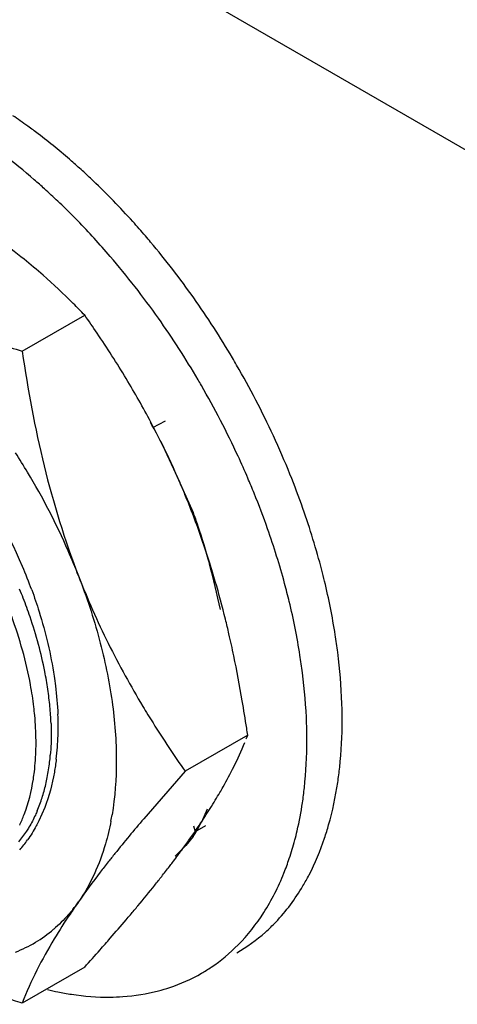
# Model space of a CAD drawing. Header units: inches. Extents: x 0 to 34, y 0 to 22.
# Tile 54 of 79: x 20.896 to 21.068, y 15.201 to 15.589. Entities that reach past the tile are written whole.
import ezdxf

# ---------------------------------------------------------------- set-up
doc = ezdxf.new("R2010")
doc.units = ezdxf.units.IN
doc.header["$LTSCALE"] = 1.87
doc.header["$MEASUREMENT"] = 0
doc.layers.get('0').update_dxf_attribs({"linetype": 'CONTINUOUS'})

msp = doc.modelspace()

# ---------------------------------------------------------------- linework, layer by layer
at = {"color": 9, "linetype": 'CONTINUOUS'}
msp.add_line((22.9977868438, 14.4256271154), (18.7201465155, 16.8954830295), dxfattribs=at)
at = {"color": 7, "linetype": 'CONTINUOUS'}
for p, q in [((20.896662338, 15.4584428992), (20.9213127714, 15.4726757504)), ((20.9856038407, 15.3069768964), (20.9609534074, 15.2927440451)), ((20.9609534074, 15.2927440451), (20.9445812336, 15.2740500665)), ((20.9055285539, 15.2784131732), (20.9032391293, 15.2731660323)), ((20.9213127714, 15.2155197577), (20.896662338, 15.2012869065))]:
    msp.add_line(p, q, dxfattribs=at)
at = {"color": 6, "linetype": 'CONTINUOUS'}
for p, q in [((20.9530066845, 15.430818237), (20.9481036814, 15.4281792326)), ((20.9495179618, 15.4262791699), (20.9529290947, 15.419463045)), ((20.9529290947, 15.419463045), (20.9571278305, 15.4103658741)), ((20.9571278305, 15.4103658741), (20.9640277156, 15.3948690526)), ((20.9696529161, 15.2777683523), (20.9673428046, 15.2727309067)), ((20.9641709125, 15.2712633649), (20.9648720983, 15.2688867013)), ((20.9689447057, 15.271192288), (20.964578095, 15.2687202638)), ((20.9641229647, 15.2670950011), (20.9611840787, 15.2635461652)), ((20.9611840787, 15.2635461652), (20.9569841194, 15.2592963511))]:
    msp.add_line(p, q, dxfattribs=at)
for centre, radius, start, end in [((20.7690104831, 15.3680839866), 0.2212626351, 54.0799730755, 55.9340771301), ((20.7637809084, 15.3608631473), 0.2301782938, 52.7822360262, 54.0802328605), ((20.7357841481, 15.3272188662), 0.2739689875, 46.4097391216, 47.6384848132), ((20.7219285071, 15.3192437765), 0.2738802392, 46.41048784, 47.9168915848), ((20.7141112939, 15.3110833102), 0.2851807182, 44.6972745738, 46.4033640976), ((20.7094013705, 15.3064047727), 0.2918193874, 44.2187395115, 44.6998039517), ((20.6988540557, 15.2963745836), 0.3063735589, 40.6324939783, 44.1874651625), ((20.7053933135, 15.2980143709), 0.3161402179, 40.0708645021, 40.6413353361), ((20.6933188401, 15.2881592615), 0.3317243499, 35.2286236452, 40.0309409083), ((20.6802475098, 15.2807429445), 0.3306736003, 35.2255544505, 40.5885204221), ((20.6818706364, 15.2801255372), 0.345710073, 30.5528306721, 35.2217648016), ((20.6678827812, 15.272043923), 0.3457917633, 30.4319059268, 35.2212777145), ((20.6805539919, 15.279328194), 0.3472492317, 30.0120984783, 30.5556929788), ((20.6828469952, 15.2805624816), 0.344646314, 24.7938432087, 30.0250866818), ((20.6666620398, 15.2713072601), 0.3472174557, 30.0120844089, 30.4346866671), ((20.6689275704, 15.2725255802), 0.344646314, 24.7938432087, 30.0250866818), ((20.7679746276, 15.32568966), 0.2075481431, 28.9899549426, 30.285678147), ((20.6930165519, 15.2852491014), 0.3334488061, 21.9584380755, 24.7955667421), ((20.676424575, 15.2760306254), 0.3363705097, 23.1709072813, 24.787360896), ((20.6809192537, 15.277958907), 0.3314796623, 22.0517829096, 23.1701825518), ((20.7047393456, 15.2899165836), 0.3208311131, 19.3888072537, 21.9682011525), ((20.6906131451, 15.2818047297), 0.3210510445, 19.3891743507, 22.0651740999), ((20.7260361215, 15.2971200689), 0.2983508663, 14.5602505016, 19.4416339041), ((20.6629138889, 15.2906107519), 0.3188256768, 11.9335013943, 15.2811671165), ((20.7423666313, 15.3014657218), 0.28145236, 13.6160169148, 14.5397649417), ((20.8722210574, 15.3002779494), 0.1364399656, 346.8732967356, 351.5990585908), ((20.9088719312, 15.3020735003), 0.065420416, 331.6643125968, 333.3510077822), ((20.9226973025, 15.2942276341), 0.049520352, 326.7763391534, 328.9394272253), ((20.9165325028, 15.2979201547), 0.0567063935, 328.9572058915, 331.6842299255), ((20.8820325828, 15.2980333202), 0.1263750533, 345.1557521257, 346.8541319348), ((20.8913374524, 15.2954857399), 0.116728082, 341.4367594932, 345.1943920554), ((20.900267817, 15.2924572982), 0.1072982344, 338.169287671, 341.4516514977), ((20.9474802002, 15.279625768), 0.0675751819, 300.0171343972, 311.8462213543), ((20.9337099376, 15.3187121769), 0.1152873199, 256.4157394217, 258.5253023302)]:
    msp.add_arc(centre, radius, start, end, dxfattribs=at)
at = {"color": 7, "linetype": 'CONTINUOUS'}
for centre, radius, start, end in [((20.7514647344, 15.3136408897), 0.2325744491, 51.1362469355, 54.3603803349), ((20.7480808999, 15.3094732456), 0.2379428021, 48.777460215, 51.1314994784), ((20.7375601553, 15.297748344), 0.2536948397, 45.0408169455, 48.7352950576), ((20.7236909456, 15.2837902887), 0.2733717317, 43.7051432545, 45.0510461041), ((20.5385661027, 15.2035619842), 0.4678859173, 34.0630708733, 35.1115117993), ((21.061800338, 15.978681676), 0.5458195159, 250.277388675, 252.3891397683), ((20.5893490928, 15.2374301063), 0.4068466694, 31.1094883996, 34.1175342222), ((20.6317007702, 15.2628248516), 0.3574651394, 27.9697046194, 31.1318553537), ((20.6466969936, 15.270880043), 0.3404426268, 27.5671788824, 27.9560704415), ((20.6500677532, 15.2726399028), 0.336640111, 27.1814947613, 27.5671597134), ((20.6550302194, 15.2751806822), 0.331065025, 26.3615029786, 27.1826580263), ((20.6603843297, 15.2778119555), 0.3250993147, 23.3295325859, 26.3649846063), ((20.6664982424, 15.2714223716), 0.2708584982, 30.9494933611, 32.8661476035), ((20.6981939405, 15.2895564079), 0.2156169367, 22.9271535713, 35.2721160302), ((20.6641546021, 15.2699898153), 0.2736051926, 23.6364631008, 30.954372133), ((20.6631520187, 15.279015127), 0.3220814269, 22.4380615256, 23.3279767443), ((20.6644926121, 15.2795704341), 0.3206303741, 21.943140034, 22.43777871), ((20.665774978, 15.2800859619), 0.3192482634, 20.8037880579, 21.9433234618), ((20.6498128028, 15.2742218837), 0.3362525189, 17.4197182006, 20.7717457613), ((20.6791446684, 15.2767657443), 0.2571560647, 21.2217868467, 23.5924630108), ((20.7106072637, 15.2949468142), 0.2020844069, 20.0736888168, 22.8906274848), ((20.6357464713, 15.2697601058), 0.3510094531, 16.1922194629, 17.4272469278), ((21.219839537, 15.4866728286), 0.3228542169, 201.213316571, 206.3768341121), ((20.6121771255, 15.2630490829), 0.375515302, 13.8193837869, 16.1727263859), ((20.7187378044, 15.2920167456), 0.1912385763, 19.9724093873, 22.3151373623), ((20.724199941, 15.2940287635), 0.1854177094, 18.7708416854, 19.964585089), ((20.7316066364, 15.2965138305), 0.1776053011, 15.1128400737, 18.7806685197), ((20.5822423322, 15.255549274), 0.4063750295, 12.9956972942, 13.8380556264), ((20.5594900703, 15.2503251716), 0.4297193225, 11.8157362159, 12.9922062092), ((20.7474549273, 15.3008585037), 0.1611724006, 11.1832252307, 15.0906468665), ((21.2324700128, 15.4928701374), 0.3369230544, 206.3667560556, 208.8246856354), ((20.5092432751, 15.240007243), 0.4810142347, 9.6455162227, 11.7931669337), ((20.763639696, 15.3041803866), 0.1446507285, 8.3285078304, 11.1357659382), ((21.2551415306, 15.5052401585), 0.3627495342, 208.8099518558, 211.0062128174), ((20.7735355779, 15.3056951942), 0.1346398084, 6.8261734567, 8.3006649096), ((20.7789831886, 15.3063463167), 0.1291534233, 5.314047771, 6.8266094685), ((20.439457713, 15.2279656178), 0.5518308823, 8.5216230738, 9.6640690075), ((20.7721572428, 15.3027577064), 0.130006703, 5.3116817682, 6.8140774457), ((20.7845900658, 15.3068668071), 0.1235224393, 3.7585243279, 5.3145236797), ((20.7903170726, 15.3072419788), 0.1177831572, 2.1548786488, 3.7590348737), ((20.789725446, 15.3102018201), 0.121115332, 0.0419823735, 2.3959574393), ((20.7967401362, 15.3102309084), 0.114100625, 358.2910505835, 0.0299566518), ((20.8539825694, 15.3580524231), 0.141183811, 338.146306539, 338.7912976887), ((20.3996728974, 15.2219026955), 0.5920749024, 8.2613254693, 8.5313551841), ((20.8023476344, 15.3100641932), 0.108490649, 355.8977567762, 358.2907401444), ((20.8432702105, 15.3626312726), 0.1528330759, 333.5490891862, 337.4734305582), ((20.809702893, 15.3095565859), 0.1011179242, 353.1430384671, 355.8865021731), ((20.8262150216, 15.3057601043), 0.0818012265, 349.1309959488, 353.4213183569), ((20.8189366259, 15.3066248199), 0.0891307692, 353.4051486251, 355.1412828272), ((20.8223464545, 15.373153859), 0.1762535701, 330.5770721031, 333.5162708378), ((20.8355349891, 15.3040369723), 0.0723235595, 344.6563031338, 349.0793501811), ((20.8432798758, 15.3019604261), 0.0643052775, 339.8439603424, 344.6145741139), ((20.7992479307, 15.3862996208), 0.2028317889, 328.8485336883, 329.8408005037), ((20.8087329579, 15.3807697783), 0.191852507, 329.8455680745, 330.5932182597), ((20.8491438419, 15.2998701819), 0.0580802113, 337.0306969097, 339.7863874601), ((20.7758369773, 15.4006382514), 0.2302844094, 326.8901564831, 328.8086004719), ((20.8245477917, 15.2936784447), 0.1090506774, 349.1450642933, 350.4560122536), ((21.4175377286, 14.8716626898), 0.6209697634, 139.60914515, 141.2539454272), ((20.7516556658, 15.4163855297), 0.2591411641, 325.9877943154, 326.8942754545), ((20.7310974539, 15.4303215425), 0.2839776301, 324.8896492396, 325.9772661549), ((20.8593186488, 15.2939179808), 0.0485155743, 318.5257509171, 324.4193252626), ((20.7027229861, 15.4503416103), 0.3187038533, 323.9666857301, 324.8792812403), ((21.3082684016, 14.9601834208), 0.4803455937, 141.3316436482, 141.8363370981), ((20.6645729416, 15.4782572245), 0.3659769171, 323.2188353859, 323.488890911), ((20.6796299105, 15.4671250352), 0.3472515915, 323.4870475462, 323.9687139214), ((20.6335020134, 15.5016784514), 0.4048867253, 322.501026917, 322.7777138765), ((20.6494688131, 15.4895608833), 0.3848424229, 322.7763286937, 323.2173962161), ((20.6084941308, 15.5209333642), 0.436448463, 321.8398714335, 322.4941111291), ((20.5732688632, 15.5486576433), 0.4812753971, 321.3146170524, 321.8357155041), ((20.5023783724, 15.605784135), 0.5723184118, 320.2329453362, 321.2863135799), ((21.1502427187, 15.0785883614), 0.2828485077, 144.8888278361, 146.0869231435), ((20.8690820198, 15.2762524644), 0.0608409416, 321.3596614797, 324.9048983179), ((20.4374859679, 15.659690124), 0.6566799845, 319.8386211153, 320.2394600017), ((20.3241575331, 15.756061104), 0.8054443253, 318.9296649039, 319.6164069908), ((20.4011239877, 15.6903414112), 0.7042372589, 319.6321542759, 319.8407959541), ((20.8746512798, 15.2706765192), 0.0529230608, 291.4483920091, 310.4702306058), ((20.2288696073, 15.8391036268), 0.9318399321, 318.5545433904, 318.9294605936), ((20.118589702, 15.9367027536), 1.0791057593, 318.0628207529, 318.5458389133)]:
    msp.add_arc(centre, radius, start, end, dxfattribs=at)
at = {"color": 6, "linetype": 'CONTINUOUS'}
for points, knots in [([(20.9203861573, 15.5296567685), (20.9189675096, 15.5309502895), (20.913335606, 15.5359764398), (20.9074858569, 15.5407597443), (20.9030033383, 15.544163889)], [0, 0, 0, 0, 0.2543351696, 1, 1, 1, 1]), ([(20.905485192, 15.5225104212), (20.9041447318, 15.5237206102), (20.8988217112, 15.5284295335), (20.8933054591, 15.5329210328), (20.8890839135, 15.5361269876)], [0, 0, 0, 0, 0.2541119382, 1, 1, 1, 1]), ([(20.9452810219, 15.5039233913), (20.9436310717, 15.5058455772), (20.9370383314, 15.5133407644), (20.9300800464, 15.5205160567), (20.9246847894, 15.52565161)], [0, 0, 0, 0, 0.2537805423, 1, 1, 1, 1]), ([(20.9640277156, 15.3948690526), (20.9646570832, 15.3931909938), (20.9670437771, 15.3865262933), (20.9690750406, 15.379738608), (20.970467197, 15.3746391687)], [0, 0, 0, 0, 0.2531981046, 1, 1, 1, 1]), ([(21.0019894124, 15.3596865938), (21.0014111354, 15.3620743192), (20.9989326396, 15.3717458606), (20.9959539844, 15.3812880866), (20.9934559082, 15.3883881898)], [0, 0, 0, 0, 0.2460814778, 1, 1, 1, 1]), ([(21.0211148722, 15.3396940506), (21.0208215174, 15.3420006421), (21.0194818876, 15.3514122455), (21.0175990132, 15.3607447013), (21.0159088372, 15.3677234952)], [0, 0, 0, 0, 0.2446076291, 1, 1, 1, 1]), ([(21.0071954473, 15.3316571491), (21.0069020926, 15.3339637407), (21.0055624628, 15.3433753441), (21.0036795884, 15.3527077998), (21.0019894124, 15.3596865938)], [0, 0, 0, 0, 0.2446076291, 1, 1, 1, 1]), ([(21.022865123, 15.3130275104), (21.0228650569, 15.3151952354), (21.022711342, 15.3241062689), (21.0219656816, 15.3330043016), (21.0211148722, 15.3396940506)], [0, 0, 0, 0, 0.2432541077, 1, 1, 1, 1]), ([(21.0089456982, 15.304990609), (21.0089456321, 15.307158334), (21.0087919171, 15.3160693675), (21.0080462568, 15.3249674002), (21.0071954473, 15.3316571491)], [0, 0, 0, 0, 0.2432541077, 1, 1, 1, 1]), ([(21.0211164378, 15.2883810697), (21.0214105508, 15.2903549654), (21.0224587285, 15.2985298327), (21.0228653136, 15.3067827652), (21.022865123, 15.3130275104)], [0, 0, 0, 0, 0.2421823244, 1, 1, 1, 1]), ([(21.007197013, 15.2803441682), (21.007491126, 15.282318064), (21.0085393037, 15.2904929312), (21.0089458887, 15.2987458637), (21.0089456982, 15.304990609)], [0, 0, 0, 0, 0.2421823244, 1, 1, 1, 1]), ([(21.0159119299, 15.2663621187), (21.0164931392, 15.2680912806), (21.0187229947, 15.2753037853), (21.0202729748, 15.2827202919), (21.0211164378, 15.2883810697)], [0, 0, 0, 0, 0.2416995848, 1, 1, 1, 1]), ([(21.0073798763, 15.2475132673), (21.0082325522, 15.2489524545), (21.0115798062, 15.2549934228), (21.014245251, 15.2614035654), (21.0159119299, 15.2663621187)], [0, 0, 0, 0, 0.2422974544, 1, 1, 1, 1]), ([(20.9818111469, 15.2242621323), (20.9856403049, 15.2281338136), (20.9926463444, 15.2370550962), (20.9977136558, 15.2471733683), (20.9998713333, 15.2525567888)], [0, 0, 0, 0, 0.4842454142, 1, 1, 1, 1]), ([(20.9925618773, 15.2292864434), (20.9939890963, 15.2305613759), (20.999626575, 15.2360287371), (21.004355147, 15.2424079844), (21.0073798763, 15.2475132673)], [0, 0, 0, 0, 0.2438574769, 1, 1, 1, 1]), ([(20.9673658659, 15.2130771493), (20.9686780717, 15.2138347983), (20.9738564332, 15.2170633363), (20.9785870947, 15.2210022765), (20.9818111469, 15.2242621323)], [0, 0, 0, 0, 0.2483934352, 1, 1, 1, 1]), ([(20.950378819, 15.2061383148), (20.9518782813, 15.2065295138), (20.9577551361, 15.208266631), (20.9634019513, 15.210788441), (20.9673658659, 15.2130771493)], [0, 0, 0, 0, 0.2529278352, 1, 1, 1, 1]), ([(20.9313704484, 15.2036754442), (20.9330115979, 15.2036923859), (20.9394052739, 15.2039388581), (20.9457761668, 15.2049375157), (20.950378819, 15.2061383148)], [0, 0, 0, 0, 0.2565254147, 1, 1, 1, 1]), ([(20.9107752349, 15.2057291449), (20.9125238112, 15.2053745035), (20.9193229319, 15.2041632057), (20.9262487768, 15.2036225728), (20.9313704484, 15.2036754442)], [0, 0, 0, 0, 0.2583472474, 1, 1, 1, 1])]:
    msp.add_open_spline(points, degree=3, knots=knots, dxfattribs=at)
at = {"color": 7, "linetype": 'CONTINUOUS'}
for points, knots in [([(20.896662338, 15.4584428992), (20.898864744, 15.4432730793), (20.9043936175, 15.4132374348), (20.9133766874, 15.383988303), (20.9188620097, 15.3698508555)], [0, 0, 0, 0, 0.5026982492, 1, 1, 1, 1]), ([(20.9188620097, 15.3698508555), (20.9220349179, 15.361673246), (20.9274019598, 15.3453588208), (20.9309221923, 15.3285372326), (20.9320890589, 15.3202521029)], [0, 0, 0, 0, 0.5118063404, 1, 1, 1, 1]), ([(20.9004154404, 15.364307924), (20.9014527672, 15.3614660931), (20.9052150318, 15.3503624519), (20.9079516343, 15.3388993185), (20.9092567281, 15.3302994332)], [0, 0, 0, 0, 0.2580469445, 1, 1, 1, 1]), ([(20.9012456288, 15.3181827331), (20.90089965, 15.3210806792), (20.8990495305, 15.3331887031), (20.8957017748, 15.3450477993), (20.8925192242, 15.3538122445)], [0, 0, 0, 0, 0.2383849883, 1, 1, 1, 1]), ([(20.9092567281, 15.3302994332), (20.9094499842, 15.3290259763), (20.9101427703, 15.3240368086), (20.910578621, 15.3190107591), (20.9107348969, 15.3152650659)], [0, 0, 0, 0, 0.255715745, 1, 1, 1, 1]), ([(20.9320890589, 15.3202521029), (20.933175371, 15.312538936), (20.9343425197, 15.2976071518), (20.9332730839, 15.2826370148), (20.932089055, 15.2755973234)], [0, 0, 0, 0, 0.5217954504, 1, 1, 1, 1]), ([(20.9020940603, 15.3017363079), (20.9021174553, 15.3027961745), (20.9021454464, 15.307153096), (20.9019105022, 15.3115105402), (20.9016056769, 15.3147928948)], [0, 0, 0, 0, 0.2433374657, 1, 1, 1, 1]), ([(20.9442247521, 15.3183766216), (20.9455462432, 15.316175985), (20.9508880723, 15.3074812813), (20.9565615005, 15.2989920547), (20.9609534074, 15.2927440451)], [0, 0, 0, 0, 0.2515586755, 1, 1, 1, 1]), ([(20.9080169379, 15.311670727), (20.9080574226, 15.3105914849), (20.9081556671, 15.3063917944), (20.9080118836, 15.3021850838), (20.907747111, 15.2990755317)], [0, 0, 0, 0, 0.2570938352, 1, 1, 1, 1]), ([(20.9010518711, 15.2896716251), (20.9012032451, 15.2906395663), (20.9017551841, 15.2946404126), (20.9020265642, 15.2986785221), (20.9020940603, 15.3017363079)], [0, 0, 0, 0, 0.2426074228, 1, 1, 1, 1]), ([(20.9100975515, 15.2974840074), (20.9098919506, 15.2957809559), (20.9089350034, 15.2893062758), (20.9072571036, 15.2829236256), (20.9055285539, 15.2784131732)], [0, 0, 0, 0, 0.2620660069, 1, 1, 1, 1]), ([(20.8956610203, 15.271568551), (20.8963045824, 15.2729172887), (20.8987774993, 15.2787274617), (20.900307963, 15.284914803), (20.9010518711, 15.2896716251)], [0, 0, 0, 0, 0.2368678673, 1, 1, 1, 1]), ([(20.9026191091, 15.2772050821), (20.9023768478, 15.2766339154), (20.9013913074, 15.2744132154), (20.9002549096, 15.2722586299), (20.8993208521, 15.2707093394)], [0, 0, 0, 0, 0.2553698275, 1, 1, 1, 1]), ([(20.9032391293, 15.2731660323), (20.9029106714, 15.2725011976), (20.9015744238, 15.2699224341), (20.9000351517, 15.2674477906), (20.8987762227, 15.2656892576)], [0, 0, 0, 0, 0.2553301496, 1, 1, 1, 1]), ([(20.9316472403, 15.2731416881), (20.9310657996, 15.2701104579), (20.9284231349, 15.2589358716), (20.923695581, 15.2481488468), (20.9188620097, 15.2412728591)], [0, 0, 0, 0, 0.2685912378, 1, 1, 1, 1]), ([(20.8993208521, 15.2707093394), (20.8990095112, 15.2701929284), (20.8977485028, 15.2681885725), (20.8963296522, 15.2662825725), (20.8951862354, 15.2649381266)], [0, 0, 0, 0, 0.2546552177, 1, 1, 1, 1]), ([(20.9305971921, 15.2569937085), (20.9295430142, 15.2556520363), (20.9255318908, 15.2504869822), (20.9216416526, 15.2452270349), (20.9188620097, 15.2412728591)], [0, 0, 0, 0, 0.2609106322, 1, 1, 1, 1]), ([(20.9166037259, 15.2382615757), (20.9160332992, 15.237548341), (20.9137167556, 15.2347839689), (20.9111413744, 15.2322353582), (20.9090925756, 15.230487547)], [0, 0, 0, 0, 0.2532460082, 1, 1, 1, 1]), ([(20.9155109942, 15.2363993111), (20.9133651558, 15.2332055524), (20.9061863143, 15.2220135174), (20.9000811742, 15.2100984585), (20.896662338, 15.2012869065)], [0, 0, 0, 0, 0.2893164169, 1, 1, 1, 1]), ([(20.896662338, 15.2012869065), (20.8943431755, 15.2020260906), (20.8851761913, 15.2050057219), (20.8760821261, 15.2082135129), (20.8693482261, 15.2107761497)], [0, 0, 0, 0, 0.2525237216, 1, 1, 1, 1])]:
    msp.add_open_spline(points, degree=3, knots=knots, dxfattribs=at)

doc.saveas('drawing.dxf')
